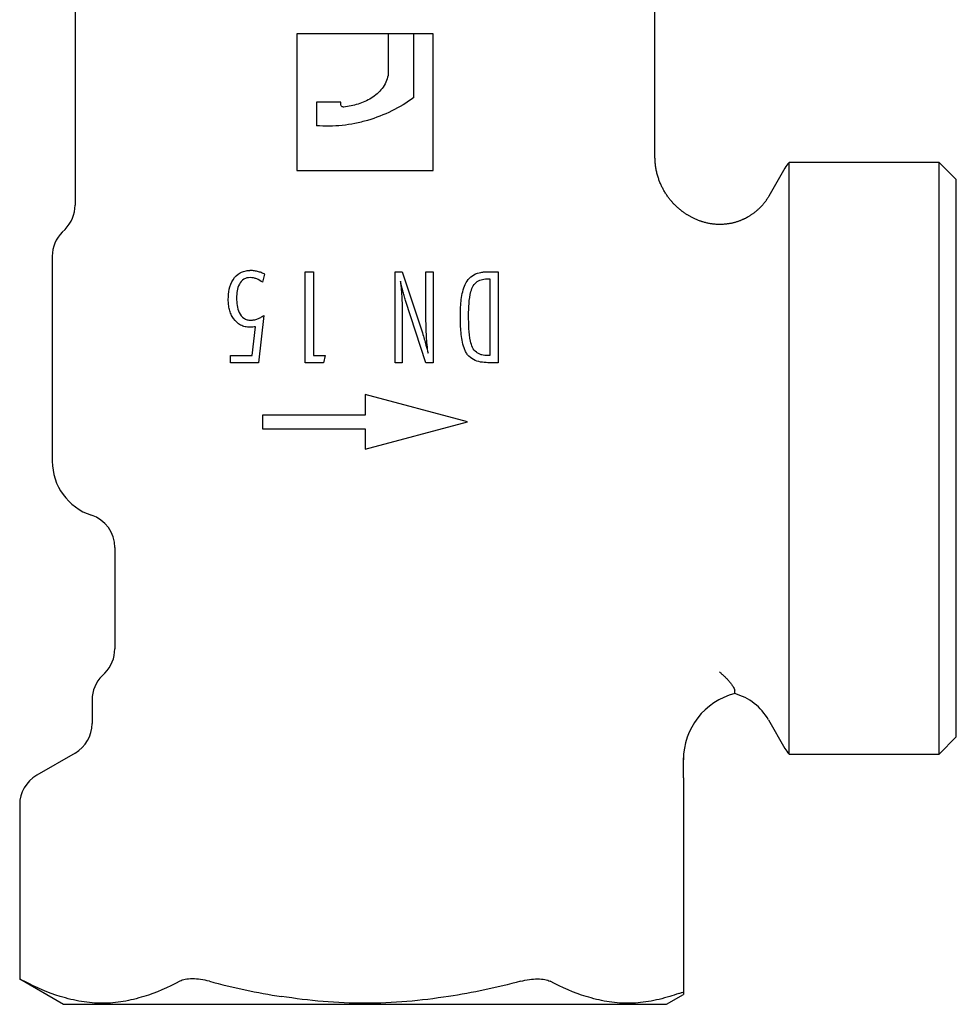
# Model space of a CAD drawing. Header units: millimetres. Extents: x 8 to 306, y 12 to 217.
# Tile 17 of 22: x 147 to 188, y 151 to 194. Entities that reach past the tile are written whole.
import ezdxf

# ---------------------------------------------------------------- set-up
doc = ezdxf.new("R2010")
doc.units = ezdxf.units.MM

msp = doc.modelspace()

# ---------------------------------------------------------------- linework, layer by layer
at = {"color": 7, "linetype": 'Continuous', "lineweight": 30}
for p, q in [((149.129, 195.254), (149.129, 186.247)), ((174.629, 188.376), (174.629, 195.254)), ((158.879, 193.776), (158.879, 187.776)), ((162.897, 193.776), (158.879, 193.776)), ((162.897, 193.776), (162.892, 191.953)), ((164.023, 193.776), (162.897, 193.776)), ((164.023, 190.982), (164.023, 193.776)), ((164.879, 193.776), (164.023, 193.776)), ((164.879, 187.776), (164.879, 193.776)), ((159.74, 190.775), (159.74, 189.738)), ((160.812, 190.682), (160.812, 190.775)), ((180.346, 187.876), (179.638, 186.651)), ((187.129, 188.126), (180.527, 188.126)), ((180.527, 175.126), (180.527, 188.126)), ((187.879, 187.376), (187.129, 188.126)), ((187.129, 162.126), (187.129, 188.126)), ((158.879, 187.776), (164.879, 187.776)), ((187.879, 162.876), (187.879, 187.376)), ((148.689, 185.187), (148.568, 185.065)), ((148.129, 184.004), (148.129, 174.998)), ((157.38, 182.858), (157.479, 183.211)), ((159.25, 179.326), (159.25, 183.326)), ((159.25, 183.326), (159.614, 183.326)), ((159.614, 183.326), (159.614, 179.637)), ((163.209, 179.326), (163.209, 183.326)), ((163.209, 183.326), (163.52, 183.326)), ((163.52, 183.326), (164.403, 180.633)), ((164.559, 181.238), (164.559, 183.326)), ((164.559, 183.326), (164.871, 183.326)), ((164.871, 183.326), (164.871, 179.326)), ((167.293, 183.326), (167.733, 183.326)), ((167.733, 183.326), (167.733, 179.326)), ((167.298, 183.014), (167.37, 183.014)), ((167.37, 183.014), (167.37, 179.637)), ((164.559, 179.326), (163.654, 182.063)), ((157.427, 181.404), (157.198, 179.326)), ((163.52, 181.394), (163.52, 179.326)), ((156.912, 179.637), (157.063, 180.909)), ((155.972, 179.326), (155.972, 179.637)), ((155.972, 179.637), (156.912, 179.637)), ((159.614, 179.637), (160.133, 179.637)), ((160.133, 179.637), (160.051, 179.326)), ((167.37, 179.637), (167.276, 179.637)), ((157.198, 179.326), (155.972, 179.326)), ((160.051, 179.326), (159.25, 179.326)), ((163.52, 179.326), (163.209, 179.326)), ((164.871, 179.326), (164.559, 179.326)), ((167.733, 179.326), (167.282, 179.326)), ((161.879, 177.932), (161.879, 177.026)), ((166.379, 176.726), (161.879, 177.932)), ((157.379, 177.026), (157.379, 176.426)), ((161.879, 177.026), (157.379, 177.026)), ((161.879, 175.52), (166.379, 176.726)), ((157.379, 176.426), (161.879, 176.426)), ((161.879, 176.426), (161.879, 175.52)), ((180.527, 162.126), (180.527, 175.126)), ((150.879, 171.199), (150.879, 166.747)), ((150.439, 165.686), (150.318, 165.565)), ((178.136, 164.782), (178.136, 164.907)), ((149.879, 164.504), (149.879, 163.464)), ((179.624, 163.626), (180.346, 162.376)), ((187.129, 162.126), (187.879, 162.876)), ((149.129, 162.165), (147.446, 161.193)), ((180.527, 162.126), (187.129, 162.126)), ((175.879, 161.077), (175.879, 161.079)), ((175.879, 161.077), (175.879, 151.645)), ((146.696, 159.894), (146.696, 152.242)), ((146.696, 152.242), (148.629, 151.126)), ((175.129, 151.126), (175.879, 151.559)), ((148.629, 151.126), (161.879, 151.126)), ((161.879, 151.126), (175.129, 151.126))]:
    msp.add_line(p, q, dxfattribs=at)
for centre, radius, start, end in [((181.645, 187.126), 1.5, 138.1897, 150), ((147.629, 186.247), 1.5, 315, 360), ((149.629, 184.004), 1.5, 135, 180), ((150.629, 174.998), 2.5, 180, 251.79), ((149.379, 171.199), 1.5, 0, 71.79), ((149.379, 166.747), 1.5, 315, 0), ((151.379, 164.504), 1.5, 135, 180), ((178.879, 161.876), 3, 104.3351, 180), ((177.459, 162.376), 2.5, 30, 74.2884), ((148.379, 163.464), 1.5, 300, 0), ((181.645, 163.126), 1.5, 210, 221.8103), ((148.196, 159.894), 1.5, 120.0003, 180)]:
    msp.add_arc(centre, radius, start, end, dxfattribs=at)
for points, knots in [([(162.892, 191.953), (162.864, 191.85), (162.835, 191.748), (162.753, 191.554), (162.697, 191.461), (162.5, 191.209), (162.336, 191.069), (161.976, 190.84), (161.778, 190.752), (161.37, 190.63), (161.16, 190.594), (160.95, 190.563)], [0, 0, 0, 0, 0.125, 0.125, 0.25, 0.25, 0.5, 0.5, 0.75, 0.75, 1, 1, 1, 1]), ([(164.023, 190.982), (163.408, 190.527), (162.734, 190.191), (161.811, 189.923), (161.624, 189.877), (161.25, 189.804), (161.062, 189.776), (160.498, 189.716), (160.12, 189.71), (159.74, 189.738)], [0, 0, 0, 0, 0.5, 0.5, 0.625, 0.625, 0.75, 0.75, 1, 1, 1, 1]), ([(160.95, 190.563), (160.936, 190.561), (160.923, 190.561), (160.909, 190.564), (160.896, 190.567), (160.883, 190.571), (160.872, 190.578), (160.86, 190.585), (160.849, 190.594), (160.841, 190.604), (160.832, 190.615), (160.825, 190.627), (160.82, 190.639), (160.815, 190.653), (160.812, 190.667), (160.812, 190.682)], [0, 0, 0, 0, 0.0000404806, 0.0000404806, 0.0000404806, 0.0000809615, 0.0000809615, 0.0000809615, 0.0001214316, 0.0001214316, 0.0001214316, 0.0001618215, 0.0001618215, 0.0001618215, 0.0002052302, 0.0002052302, 0.0002052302, 0.0002052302]), ([(176.696, 185.525), (176.682, 185.529), (176.643, 185.542), (176.583, 185.564), (176.515, 185.59), (176.45, 185.617), (176.387, 185.645), (176.326, 185.673), (176.268, 185.702), (176.213, 185.731), (176.16, 185.76), (176.11, 185.789), (176.062, 185.817), (176.017, 185.845), (175.975, 185.873), (175.935, 185.9), (175.896, 185.926), (175.86, 185.952), (175.826, 185.978), (175.794, 186.002), (175.761, 186.028), (175.727, 186.055), (175.692, 186.084), (175.656, 186.116), (175.618, 186.149), (175.579, 186.185), (175.538, 186.224), (175.497, 186.264), (175.456, 186.307), (175.414, 186.352), (175.371, 186.4), (175.328, 186.45), (175.284, 186.504), (175.239, 186.561), (175.195, 186.621), (175.151, 186.684), (175.107, 186.75), (175.064, 186.819), (175.023, 186.888), (174.985, 186.957), (174.949, 187.026), (174.914, 187.098), (174.881, 187.171), (174.849, 187.246), (174.819, 187.323), (174.791, 187.402), (174.764, 187.482), (174.74, 187.565), (174.717, 187.65), (174.697, 187.737), (174.679, 187.826), (174.664, 187.916), (174.651, 188.007), (174.641, 188.099), (174.634, 188.19), (174.63, 188.283), (174.629, 188.345), (174.629, 188.376)], [0, 0, 0, 0, 0.012125, 0.031953, 0.051274, 0.070072, 0.088335, 0.106112, 0.123325, 0.139966, 0.156023, 0.171489, 0.186096, 0.200119, 0.213552, 0.226389, 0.23887, 0.250723, 0.261943, 0.272554, 0.283409, 0.29492, 0.307088, 0.319884, 0.333334, 0.347436, 0.36219, 0.377592, 0.393349, 0.409725, 0.426717, 0.444321, 0.462907, 0.482115, 0.501938, 0.522366, 0.543387, 0.56499, 0.587161, 0.60738, 0.628026, 0.649087, 0.67055, 0.6924, 0.714222, 0.736387, 0.75888, 0.781684, 0.805202, 0.829005, 0.853072, 0.877381, 0.901912, 0.926199, 0.950658, 0.975265, 1, 1, 1, 1]), ([(179.638, 186.651), (179.625, 186.629), (179.6, 186.585), (179.56, 186.522), (179.518, 186.462), (179.476, 186.403), (179.432, 186.347), (179.388, 186.293), (179.344, 186.242), (179.299, 186.192), (179.252, 186.144), (179.205, 186.098), (179.159, 186.054), (179.112, 186.013), (179.067, 185.974), (179.02, 185.936), (178.974, 185.9), (178.927, 185.866), (178.881, 185.834), (178.837, 185.805), (178.794, 185.778), (178.754, 185.753), (178.716, 185.731), (178.681, 185.711), (178.649, 185.694), (178.618, 185.678), (178.587, 185.662), (178.556, 185.647), (178.52, 185.63), (178.481, 185.613), (178.438, 185.594), (178.393, 185.576), (178.344, 185.557), (178.292, 185.538), (178.237, 185.52), (178.18, 185.502), (178.123, 185.486), (178.065, 185.471), (178.003, 185.457), (177.94, 185.444), (177.874, 185.433), (177.806, 185.423), (177.737, 185.414), (177.666, 185.408), (177.592, 185.403), (177.517, 185.401), (177.441, 185.4), (177.362, 185.403), (177.285, 185.407), (177.211, 185.414), (177.139, 185.423), (177.066, 185.434), (176.993, 185.447), (176.919, 185.462), (176.845, 185.481), (176.77, 185.501), (176.721, 185.517), (176.696, 185.524)], [0, 0, 0, 0, 0.022304, 0.044268, 0.06587, 0.087086, 0.107896, 0.128279, 0.148216, 0.167688, 0.187571, 0.206907, 0.225681, 0.243875, 0.261477, 0.278474, 0.296311, 0.313399, 0.329728, 0.345286, 0.360065, 0.374056, 0.387253, 0.398647, 0.409365, 0.419404, 0.429127, 0.439496, 0.450564, 0.463435, 0.477138, 0.49167, 0.50703, 0.523213, 0.540216, 0.558032, 0.575072, 0.592783, 0.611157, 0.630184, 0.649854, 0.670155, 0.690521, 0.711459, 0.732952, 0.754983, 0.777533, 0.800582, 0.824109, 0.845068, 0.866357, 0.88796, 0.909857, 0.93203, 0.954459, 0.977122, 1, 1, 1, 1]), ([(155.868, 182.102), (155.871, 182.255), (155.88, 182.407), (155.947, 182.703), (156, 182.848), (156.163, 183.1), (156.268, 183.206), (156.458, 183.312), (156.524, 183.337), (156.664, 183.371), (156.737, 183.375), (156.809, 183.378)], [0, 0, 0, 0, 0.25, 0.25, 0.5, 0.5, 0.75, 0.75, 0.875, 0.875, 1, 1, 1, 1]), ([(156.832, 183.066), (156.783, 183.064), (156.735, 183.061), (156.641, 183.037), (156.595, 183.018), (156.471, 182.941), (156.403, 182.861), (156.306, 182.682), (156.276, 182.582), (156.238, 182.379), (156.233, 182.276), (156.232, 182.172)], [0, 0, 0, 0, 0.125, 0.125, 0.25, 0.25, 0.5, 0.5, 0.75, 0.75, 1, 1, 1, 1]), ([(157.479, 183.211), (157.426, 183.237), (157.373, 183.262), (157.264, 183.304), (157.208, 183.321), (157.095, 183.349), (157.039, 183.36), (156.924, 183.374), (156.866, 183.376), (156.809, 183.378)], [0, 0, 0, 0, 0.25, 0.25, 0.5, 0.5, 0.75, 0.75, 1, 1, 1, 1]), ([(157.38, 182.858), (157.297, 182.916), (157.211, 182.969), (157.073, 183.025), (157.025, 183.04), (156.929, 183.06), (156.881, 183.065), (156.832, 183.066)], [0, 0, 0, 0, 0.5, 0.5, 0.75, 0.75, 1, 1, 1, 1]), ([(166.071, 181.34), (166.073, 181.568), (166.079, 181.796), (166.129, 182.25), (166.167, 182.477), (166.291, 182.796), (166.344, 182.896), (166.487, 183.07), (166.573, 183.139), (166.767, 183.243), (166.869, 183.276), (167.027, 183.307), (167.08, 183.315), (167.186, 183.324), (167.239, 183.325), (167.293, 183.326)], [0, 0, 0, 0, 0.25, 0.25, 0.5, 0.5, 0.625, 0.625, 0.75, 0.75, 0.875, 0.875, 0.9375, 0.9375, 1, 1, 1, 1]), ([(163.654, 182.063), (163.632, 182.132), (163.615, 182.202), (163.577, 182.342), (163.56, 182.412), (163.507, 182.623), (163.471, 182.763), (163.436, 182.904)], [0, 0, 0, 0, 0.25, 0.25, 0.5, 0.5, 1, 1, 1, 1]), ([(163.436, 182.904), (163.45, 182.778), (163.464, 182.653), (163.486, 182.402), (163.494, 182.276), (163.514, 181.898), (163.519, 181.646), (163.52, 181.394)], [0, 0, 0, 0, 0.25, 0.25, 0.5, 0.5, 1, 1, 1, 1]), ([(166.435, 181.392), (166.436, 181.571), (166.44, 181.751), (166.468, 182.108), (166.489, 182.285), (166.56, 182.542), (166.591, 182.628), (166.684, 182.777), (166.746, 182.842), (166.887, 182.938), (166.968, 182.969), (167.09, 182.997), (167.131, 183.004), (167.215, 183.013), (167.257, 183.013), (167.298, 183.014)], [0, 0, 0, 0, 0.25, 0.25, 0.5, 0.5, 0.625, 0.625, 0.75, 0.75, 0.875, 0.875, 0.9375, 0.9375, 1, 1, 1, 1]), ([(156.811, 180.884), (156.776, 180.885), (156.741, 180.886), (156.673, 180.893), (156.639, 180.899), (156.539, 180.923), (156.473, 180.947), (156.289, 181.047), (156.183, 181.147), (156.059, 181.324), (156.022, 181.387), (155.962, 181.52), (155.939, 181.59), (155.902, 181.732), (155.888, 181.806), (155.872, 181.953), (155.87, 182.027), (155.868, 182.102)], [0, 0, 0, 0, 0.0625, 0.0625, 0.125, 0.125, 0.25, 0.25, 0.5, 0.5, 0.625, 0.625, 0.75, 0.75, 0.875, 0.875, 1, 1, 1, 1]), ([(156.232, 182.172), (156.233, 182.062), (156.239, 181.952), (156.274, 181.737), (156.303, 181.63), (156.398, 181.432), (156.465, 181.342), (156.597, 181.253), (156.645, 181.23), (156.746, 181.203), (156.799, 181.198), (156.851, 181.196)], [0, 0, 0, 0, 0.25, 0.25, 0.5, 0.5, 0.75, 0.75, 0.875, 0.875, 1, 1, 1, 1]), ([(156.851, 181.196), (156.903, 181.197), (156.954, 181.2), (157.054, 181.218), (157.104, 181.231), (157.202, 181.267), (157.249, 181.29), (157.341, 181.341), (157.384, 181.372), (157.427, 181.404)], [0, 0, 0, 0, 0.25, 0.25, 0.5, 0.5, 0.75, 0.75, 1, 1, 1, 1]), ([(167.282, 179.326), (167.174, 179.328), (167.067, 179.334), (166.854, 179.375), (166.747, 179.408), (166.552, 179.513), (166.463, 179.585), (166.357, 179.718), (166.326, 179.767), (166.273, 179.869), (166.252, 179.922), (166.194, 180.085), (166.168, 180.198), (166.126, 180.424), (166.111, 180.538), (166.078, 180.88), (166.071, 181.109), (166.071, 181.34)], [0, 0, 0, 0, 0.125, 0.125, 0.25, 0.25, 0.375, 0.375, 0.4375, 0.4375, 0.5, 0.5, 0.625, 0.625, 0.75, 0.75, 1, 1, 1, 1]), ([(167.276, 179.637), (167.189, 179.64), (167.103, 179.646), (166.975, 179.679), (166.933, 179.695), (166.853, 179.733), (166.814, 179.755), (166.706, 179.841), (166.648, 179.916), (166.567, 180.083), (166.54, 180.174), (166.48, 180.45), (166.462, 180.638), (166.439, 181.015), (166.435, 181.204), (166.435, 181.392)], [0, 0, 0, 0, 0.125, 0.125, 0.1875, 0.1875, 0.25, 0.25, 0.375, 0.375, 0.5, 0.5, 0.75, 0.75, 1, 1, 1, 1]), ([(157.063, 180.909), (157.042, 180.906), (157.021, 180.903), (157, 180.9), (156.969, 180.896), (156.937, 180.892), (156.906, 180.889), (156.874, 180.886), (156.842, 180.885), (156.811, 180.884)], [0, 0, 0, 0, 0.0000675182, 0.0000675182, 0.0000675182, 0.0001688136, 0.0001688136, 0.0001688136, 0.0002704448, 0.0002704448, 0.0002704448, 0.0002704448]), ([(164.649, 179.74), (164.621, 179.989), (164.598, 180.238), (164.569, 180.738), (164.561, 180.988), (164.559, 181.238)], [0, 0, 0, 0, 0.5, 0.5, 1, 1, 1, 1]), ([(164.403, 180.633), (164.43, 180.543), (164.458, 180.453), (164.484, 180.363), (164.51, 180.273), (164.534, 180.183), (164.559, 180.092), (164.591, 179.975), (164.62, 179.858), (164.649, 179.74)], [0, 0, 0, 0, 0.0002816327, 0.0002816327, 0.0002816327, 0.0005632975, 0.0005632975, 0.0005632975, 0.0009274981, 0.0009274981, 0.0009274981, 0.0009274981]), ([(177.459, 165.742), (177.498, 165.708), (177.577, 165.64), (177.685, 165.538), (177.784, 165.439), (177.872, 165.342), (177.955, 165.242), (178.031, 165.141), (178.09, 165.046), (178.128, 164.965), (178.133, 164.926), (178.136, 164.907)], [0, 0, 0, 0, 0.100608, 0.20136, 0.301974, 0.401447, 0.500138, 0.627125, 0.752116, 0.875241, 1, 1, 1, 1]), ([(146.696, 152.242), (146.696, 152.242), (146.695, 152.242), (146.697, 152.241), (146.701, 152.239), (146.707, 152.236), (146.715, 152.232), (146.725, 152.227), (146.737, 152.22), (146.751, 152.213), (146.768, 152.204), (146.786, 152.195), (146.806, 152.184), (146.827, 152.173), (146.848, 152.162), (146.871, 152.15), (146.888, 152.141), (146.896, 152.137)], [0, 0, 0, 0, 0.019672, 0.094201, 0.168731, 0.238418, 0.308105, 0.378272, 0.448439, 0.520088, 0.591736, 0.663881, 0.736027, 0.801797, 0.867657, 0.933784, 1, 1, 1, 1]), ([(155.037, 152.137), (154.908, 152.171), (154.78, 152.197), (154.526, 152.233), (154.403, 152.242), (154.174, 152.242), (154.067, 152.233), (153.883, 152.197), (153.803, 152.171), (153.738, 152.137)], [0, 0, 0, 0, 0.25, 0.25, 0.5, 0.5, 0.75, 0.75, 1, 1, 1, 1]), ([(168.72, 152.137), (168.849, 152.171), (168.978, 152.197), (169.232, 152.233), (169.355, 152.242), (169.584, 152.242), (169.69, 152.233), (169.875, 152.197), (169.955, 152.171), (170.019, 152.137)], [0, 0, 0, 0, 0.25, 0.25, 0.5, 0.5, 0.75, 0.75, 1, 1, 1, 1]), ([(152.155, 151.47), (151.85, 151.377), (151.551, 151.301), (150.949, 151.197), (150.646, 151.169), (150.032, 151.169), (149.72, 151.197), (149.096, 151.301), (148.784, 151.377), (148.48, 151.47)], [0, 0, 0, 0, 0.25, 0.25, 0.5, 0.5, 0.75, 0.75, 1, 1, 1, 1]), ([(165.553, 151.47), (164.945, 151.377), (164.335, 151.301), (163.109, 151.197), (162.494, 151.169), (161.264, 151.169), (160.649, 151.197), (159.423, 151.301), (158.812, 151.377), (158.204, 151.47)], [0, 0, 0, 0, 0.25, 0.25, 0.5, 0.5, 0.75, 0.75, 1, 1, 1, 1]), ([(175.277, 151.47), (174.973, 151.377), (174.662, 151.301), (174.038, 151.197), (173.726, 151.169), (173.112, 151.169), (172.808, 151.197), (172.206, 151.301), (171.907, 151.377), (171.603, 151.47)], [0, 0, 0, 0, 0.25, 0.25, 0.5, 0.5, 0.75, 0.75, 1, 1, 1, 1]), ([(175.678, 151.605), (175.743, 151.629), (175.793, 151.644), (175.861, 151.658), (175.879, 151.656), (175.879, 151.645)], [0, 0, 0, 0, 0.5, 0.5, 1, 1, 1, 1]), ([(175.879, 151.645), (175.879, 151.639), (175.879, 151.627), (175.879, 151.611), (175.879, 151.597), (175.879, 151.585), (175.879, 151.576), (175.879, 151.569), (175.879, 151.564), (175.879, 151.561), (175.879, 151.559), (175.879, 151.559), (175.879, 151.559), (175.879, 151.559)], [0, 0, 0, 0, 0.110608, 0.221218, 0.331825, 0.442516, 0.55321, 0.663901, 0.74704, 0.830179, 0.913334, 0.996489, 1, 1, 1, 1])]:
    msp.add_open_spline(points, degree=3, knots=knots, dxfattribs=at)
for points in [[(160.812, 190.775), (160.454, 190.775), (160.096, 190.775), (159.74, 190.775)], [(175.879, 161.079), (175.879, 161.333), (175.879, 161.626), (175.879, 161.952)], [(148.48, 151.47), (147.946, 151.634), (147.419, 151.862), (146.896, 152.137)], [(153.738, 152.137), (153.216, 151.862), (152.689, 151.634), (152.155, 151.47)], [(155.037, 152.137), (156.082, 151.862), (157.136, 151.634), (158.204, 151.47)], [(168.72, 152.137), (167.676, 151.862), (166.621, 151.634), (165.553, 151.47)], [(171.603, 151.47), (171.069, 151.634), (170.542, 151.862), (170.019, 152.137)], [(175.678, 151.605), (175.545, 151.556), (175.411, 151.511), (175.277, 151.47)]]:
    msp.add_open_spline(points, degree=3, dxfattribs=at)

doc.saveas('drawing.dxf')
